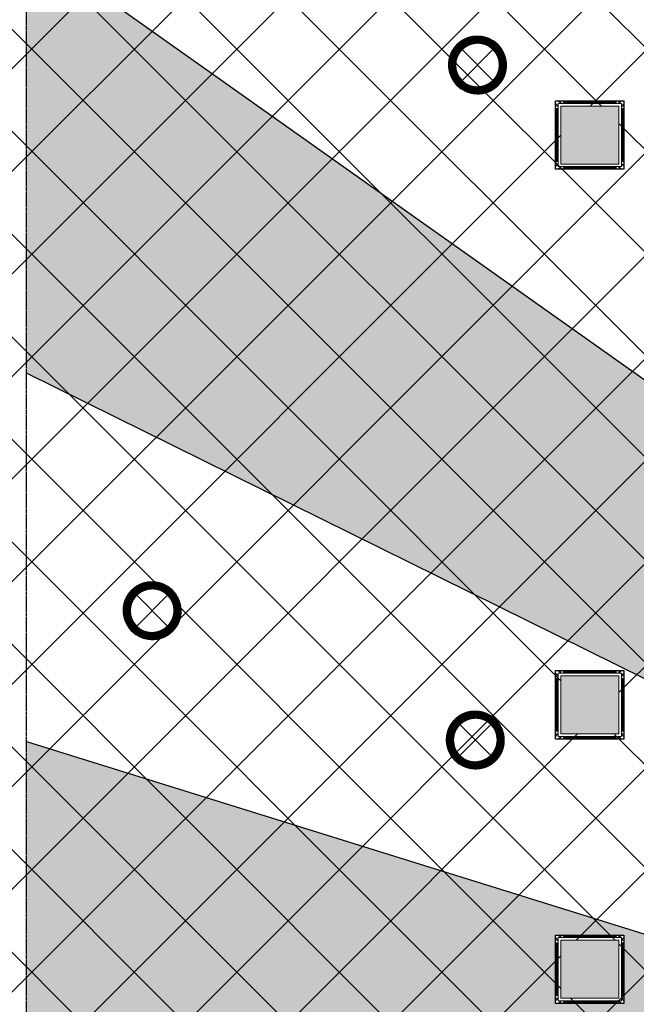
# Model space of a CAD drawing. Header units: millimetres. Extents: x -1469 to 52323, y -1368 to 13830.
# Tile 24 of 85: x 4025 to 6150, y 8198 to 11592. Entities that reach past the tile are written whole.
import ezdxf

# ---------------------------------------------------------------- set-up
doc = ezdxf.new("R2010")
doc.units = ezdxf.units.MM
doc.linetypes.add('( Hidden )', pattern=[0.375, 0.25, -0.125])
for name, color, linetype, lineweight, true_color in [('A-CEILING-01', 7, 'Continuous', 5, 0xd56ca8), ('A-CEILING-08', 7, 'Continuous', 5, 0xd56ca8), ('M-MEP-ELLG-LIGHT', 5, 'Continuous', 15, 0x0000ff)]:
    doc.layers.add(name, color=color, linetype=linetype, lineweight=lineweight, true_color=true_color)
doc.layers.add('A-CELING ELEMENT', color=1, linetype='Continuous')
for name, color, linetype, lineweight in [('A-FLOORING', 1, 'Continuous', 30), ('A-LIGHT', 1, 'Continuous', 5), ('A-Wall & Column', 2, 'Continuous', 0)]:
    doc.layers.add(name, color=color, linetype=linetype, lineweight=lineweight)
doc.layers.add('RCP LAYOUT', color=9, linetype='Continuous', true_color=0x808080)
doc.layers.add('Z-TB-NONPLOT', color=9, linetype='Continuous', plot=False)
pattern_1 = [(45, (0, 0), (19.8873782, 72.9203868), [93.75, -18.75, 0, -18.75])]

# ---------------------------------------------------------------- blocks, each defined once
blk = doc.blocks.new('A$Cce852dd5')
at = {"layer": 'A-Wall & Column', "color": 8, "lineweight": 0, "true_color": 0x808080}
for p, q in [((-18, 9), (-18, 0)), ((-9, 18), (0, 18)), ((9, 18), (191, 18)), ((9, 15), (191, 15)), ((9, 12), (191, 12)), ((200, 18), (209, 18)), ((218, 9), (218, 0)), ((-18, -9), (-18, -191)), ((-15, -9), (-15, -191)), ((-12, -9), (-12, -191)), ((212, -9), (212, -191)), ((215, -9), (215, -191)), ((218, -9), (218, -191)), ((-18, -209), (-18, -200)), ((218, -200), (218, -209)), ((-9, -218), (0, -218)), ((9, -212), (191, -212)), ((9, -215), (191, -215)), ((9, -218), (191, -218)), ((209, -218), (200, -218))]:
    blk.add_line(p, q, dxfattribs=at)
for points in [[(0, 9), (-9, 18), (-18, 18), (-18, 9), (-9, 0)], [(-9, 0), (-18, 0), (-18, -9), (-9, -9)], [(9, 9), (9, 18), (0, 18), (0, 9)], [(200, 9), (200, 18), (191, 18), (191, 9)], [(209, 0), (218, 9), (218, 18), (209, 18), (200, 9)], [(209, -9), (218, -9), (218, 0), (209, 0)], [(-9, -191), (-18, -191), (-18, -200), (-9, -200)], [(-9, -200), (-18, -209), (-18, -218), (-9, -218), (0, -209)], [(200, -209), (209, -218), (218, -218), (218, -209), (209, -200)], [(209, -200), (218, -200), (218, -191), (209, -191)], [(0, -209), (0, -218), (9, -218), (9, -209)], [(191, -209), (191, -218), (200, -218), (200, -209)]]:
    blk.add_lwpolyline(points, dxfattribs=at)
blk.add_lwpolyline([(-9, -209), (209, -209), (209, 9), (-9, 9)], close=True, dxfattribs=at)
blk = doc.blocks.new('A$C81f607aa')
at = {"layer": 'A-Wall & Column', "true_color": 0x808080}
h = blk.add_hatch(color=8, dxfattribs=at)
h.dxf.hatch_style = 1
h.paths.add_polyline_path([(-9109.9, 11294.2), (-9309.9, 11294.2), (-9309.9, 11094.2), (-9109.9, 11094.2)])
h = blk.add_hatch(color=8, dxfattribs=at)
h.dxf.hatch_style = 1
h.paths.add_polyline_path([(-9110, 9330), (-9310, 9330), (-9310, 9130), (-9110, 9130)])
h = blk.add_hatch(color=8, dxfattribs=at)
h.dxf.hatch_style = 1
h.paths.add_polyline_path([(-9110, 8418.4), (-9310, 8418.4), (-9310, 8218.4), (-9110, 8218.4)])
at = {"layer": 'A-Wall & Column', "color": 8, "lineweight": 0, "true_color": 0x808080}
blk.add_lwpolyline([(-9309.9, 11294.2), (-9109.9, 11294.2), (-9109.9, 11094.2), (-9309.9, 11094.2)], close=True, dxfattribs=at)
at = {"layer": 'A-Wall & Column', "color": 8, "true_color": 0x808080}
for points in [[(-9310, 9330), (-9110, 9330), (-9110, 9130), (-9310, 9130)], [(-9310, 9130), (-9110, 9130), (-9110, 9330), (-9310, 9330)], [(-9310, 8418.4), (-9110, 8418.4), (-9110, 8218.4), (-9310, 8218.4)]]:
    blk.add_lwpolyline(points, close=True, dxfattribs=at)
at = {"layer": 'Z-TB-NONPLOT', "color": 8, "lineweight": -3, "true_color": 0x808080}
for points in [[(-9328, 11312.2), (-9092, 11312.2), (-9092, 11076.2), (-9328, 11076.2)], [(-9328, 9348), (-9092, 9348), (-9092, 9112), (-9328, 9112)]]:
    blk.add_lwpolyline(points, close=True, dxfattribs=at)
at = {"color": 8, "lineweight": -3, "true_color": 0x808080}
for p in [(-9309.9, 11294.2), (-9310, 9330), (-9310, 8418.4)]:
    blk.add_blockref('A$Cce852dd5', p, dxfattribs=at)
blk = doc.blocks.new('XR-CP-DS$0$ceiling element 01')
at = {"layer": 'A-CELING ELEMENT', "lineweight": 5, "true_color": 0x808080, "transparency": 33554687}
h = blk.add_hatch(dxfattribs=at)
h.set_pattern_fill('ANSI36', color=8, scale=300)
h.set_pattern_definition(pattern_1)
h.paths.add_polyline_path([(-425629.8, -157750.9, -0.039119), (-425655.9, -157707.5), (-427128.8, -158480.5, 0.039269), (-426963.6, -158744.9)])
h.paths.add_polyline_path([(-427216.5, -158526.6, -0.039231), (-427344.4, -158225.6), (-431924, -159775.1), (-429595.3, -159775.1)])
h.paths.add_polyline_path([(-427146.3, -156679.9, 0.039168), (-427262.3, -156968.3), (-425674.3, -157463.1, -0.03857), (-425655.4, -157416.9)])
h.paths.add_polyline_path([(-425704.2, -155604.7, 0.039168), (-426005.5, -155681.4), (-425472.4, -157256.8, -0.03857), (-425424.2, -157244.1)])
edge = h.paths.add_edge_path()
edge.add_line((-430171.7, -151115.1), (-430279.8, -151115.1))
edge.add_line((-430279.8, -151115.1), (-430279.8, -151215.1))
edge.add_line((-430279.8, -151215.1), (-430479.8, -151215.1))
edge.add_line((-430479.8, -151215.1), (-430479.8, -151115.1))
edge.add_line((-430479.8, -151115.1), (-430629.8, -151115.1))
edge.add_line((-430629.8, -151115.1), (-430629.8, -150665.1))
edge.add_line((-430629.8, -150665.1), (-432321.8, -150665.1))
edge.add_line((-432321.8, -150665.1), (-432321.8, -150772.9))
edge.add_line((-432321.8, -150772.9), (-426859.3, -156104.6))
edge.add_arc((-425365.2, -157562.3), 2087.3, 126.7377, 135.7079, ccw=False)
edge.add_line((-426613.8, -155889.5), (-430171.7, -151115.1))
edge = h.paths.add_edge_path()
edge.add_line((-424199.8, -150665.1), (-424199.8, -151115.1))
edge.add_line((-424199.8, -151115.1), (-424349.8, -151115.1))
edge.add_line((-424349.8, -151115.1), (-424349.8, -151215.1))
edge.add_line((-424349.8, -151215.1), (-424444.6, -151215.1))
edge.add_line((-424444.6, -151215.1), (-425069.6, -155496))
edge.add_arc((-425365.2, -157562.3), 2087.3, 72.8718, 81.8578, ccw=False)
edge.add_line((-424750.5, -155567.5), (-423223, -150665.1))
edge.add_line((-423223, -150665.1), (-424199.8, -150665.1))
h.paths.add_polyline_path([(-424567.7, -153182.9), (-424331.7, -153182.9), (-424331.7, -153418.9), (-424567.7, -153418.9)], flags=16)
h = blk.add_hatch(dxfattribs=at)
h.set_pattern_fill('ANSI36', color=8, scale=300)
h.set_pattern_definition(pattern_1)
h.paths.add_polyline_path([(-426846.1, -159033.2, -0.036239), (-427043, -158804), (-428346.2, -159775.1), (-427588, -159775.1)])
h.paths.add_polyline_path([(-427423.6, -157908.4, -0.039197), (-427452.5, -157582.9), (-432321.8, -157641.9), (-432321.8, -158745.1)])
h.paths.add_polyline_path([(-425674.9, -157660.7, -0.038923), (-425686.3, -157611.6), (-427325.9, -157891.7, 0.039228), (-427250.5, -158193.8)])
h.paths.add_polyline_path([(-425560.1, -157303.4, -0.038492), (-425518.1, -157276.7), (-426291, -155804.1, 0.039154), (-426553.9, -155969.8)])
h.paths.add_polyline_path([(-426337.7, -155715.3, -0.039172), (-426037.7, -155586.2), (-427702.8, -150665.1), (-428988.4, -150665.1)])
h = blk.add_hatch(dxfattribs=at)
h.set_pattern_fill('ANSI36', color=8, scale=200)
h.set_pattern_definition([(45, (0, 0), (13.2582521, 48.6135912), [62.5, -12.5, 0, -12.5])])
h.paths.add_polyline_path([(-427235.6, -156635.7, -0.03916), (-427068.3, -156355.4), (-432321.8, -152634.9), (-432321.8, -154121.3)])
h.paths.add_polyline_path([(-425454.1, -150665.1), (-426550.3, -150665.1), (-425721.8, -155505.6, -0.039276), (-425395.8, -155475.2)])
h.paths.add_polyline_path([(-425690.1, -157561.6, -0.038719), (-425686, -157511.7), (-427331.8, -157271.4, 0.039193), (-427353.2, -157581.7)], flags=17)
h.paths.add_polyline_path([(-425084.2, -155595.8, 0.039193), (-425394.6, -155575.9), (-425374.5, -157239, -0.038719), (-425324.5, -157241.6)], flags=17)
h.paths.add_polyline_path([(-423965.7, -156152.8, 0.996512), (-426776.1, -158963.3), (-425599.9, -157787, -0.900286), (-425184.4, -157294.8), (-424476.2, -156294.7), (-424567.8, -156294.7), (-424567.8, -156058.7), (-424331.8, -156058.7), (-424331.8, -156294.7), (-424476.2, -156294.7), (-425184.4, -157294.8, -0.042192), (-425142, -157329.1)])
h = blk.add_hatch(dxfattribs=at)
h.set_pattern_fill('ANSI36', color=8, scale=300)
h.set_pattern_definition(pattern_1)
h.paths.add_polyline_path([(-432321.8, -155391.8), (-432321.8, -156542.9), (-427430.1, -157257, -0.039171), (-427357.2, -156938.7)])
h.paths.add_polyline_path([(-426787.8, -156174.5, 0.039154), (-426986.9, -156413.1), (-425629.6, -157374.3, -0.038492), (-425597.6, -157336.2)])
h.paths.add_polyline_path([(-424491.1, -155778.6, 0.039227), (-424780.5, -155663.9), (-425275.3, -157251.9, -0.038923), (-425228.3, -157269.8)])
h.paths.add_polyline_path([(-423119.8, -154379.5), (-423119.8, -153004.8), (-424446.3, -155688.1, -0.039269), (-424164.6, -155854.8)])
h.paths.add_polyline_path([(-430497.8, -156058.7), (-430497.8, -156294.7), (-430261.8, -156294.7), (-430261.8, -156058.7)], flags=0)
h.paths.add_polyline_path([(-430497.8, -156058.7), (-430261.8, -156058.7), (-430261.8, -156294.7), (-430497.8, -156294.7)], flags=16)
at = {"layer": 'A-CELING ELEMENT', "color": 8, "linetype": '( Hidden )', "lineweight": -3, "ltscale": 10, "true_color": 0x808080}
blk.add_lwpolyline([(-427588, -159775.1), (-432321.8, -159775.1), (-432321.8, -150665.1), (-423119.8, -150665.1), (-423119.8, -155306.9), (-427588, -159775.1)], dxfattribs=at)
at = {"layer": 'A-CELING ELEMENT', "color": 8, "lineweight": -3, "true_color": 0x808080}
for points in [[(-432321.8, -152634.9), (-427068.3, -156355.4)], [(-427235.6, -156635.7), (-432321.8, -154121.3)], [(-432321.8, -155391.8), (-427357.2, -156938.7)]]:
    blk.add_lwpolyline(points, dxfattribs=at)
at = {"layer": 'A-FLOORING', "color": 8, "lineweight": -3, "true_color": 0x808080}
blk.add_lwpolyline([(-430497.8, -156058.7), (-430261.8, -156058.7), (-430261.8, -156294.7), (-430497.8, -156294.7)], close=True, dxfattribs=at)
blk = doc.blocks.new('*U46')
at = {"lineweight": 0}
h = blk.add_hatch(dxfattribs=at)
h.set_pattern_fill('ANSI31', color=0)
h.set_pattern_definition([(45, (0, 0), (-0.08838835, 0.08838835), [])])
h.paths.add_polyline_path([(-70.7, 70.7), (-53, 53, -0.414214), (53, 53), (70.7, 70.7, 0.414214)])
h.paths.add_polyline_path([(75, 0, -0.198912), (53, -53), (70.7, -70.7, 0.198912), (100, 0, 0.198912), (70.7, 70.7), (53, 53, -0.198912)])
h.paths.add_polyline_path([(-53, -53), (-70.7, -70.7, 0.414214), (70.7, -70.7), (53, -53, -0.414214)])
h.paths.add_polyline_path([(-75, 0, -0.198912), (-53, 53), (-70.7, 70.7, 0.198912), (-100, 0, 0.198912), (-70.7, -70.7), (-53, -53, -0.198912)])
at = {"color": 0}
for p, q in [((-53, 53), (53, -53)), ((-53, -53), (53, 53))]:
    blk.add_line(p, q, dxfattribs=at)
at = {"color": 0, "lineweight": 0}
for radius in [100, 75]:
    blk.add_circle((0, 0), radius, dxfattribs=at)
blk = doc.blocks.new('A$C98a85b24')
at = {"layer": 'M-MEP-ELLG-LIGHT', "color": 8, "true_color": 0x808080}
for p in [(1413, 11435.5), (291.4, 9554.4), (1405.5, 9108.6)]:
    blk.add_blockref('*U46', p, dxfattribs=at)
blk = doc.blocks.new('A$C256bf26b')
at = {"layer": 'A-CEILING-01', "true_color": 0x808080}
h = blk.add_hatch(dxfattribs=at)
h.set_pattern_fill('ANSI37', color=8, scale=2000)
h.set_pattern_definition([(45, (0, 0), (-176.7767, 176.7767), []), (135, (0, 0), (-176.7767, -176.7767), [])])
edge = h.paths.add_edge_path()
edge.add_line((17350, 13380), (12020, 13380))
edge.add_line((12020, 13380), (12020, 13280))
edge.add_line((12020, 13280), (11820, 13280))
edge.add_line((11820, 13280), (11820, 13380))
edge.add_line((11820, 13380), (6090, 13380))
edge.add_line((6090, 13380), (6090, 13280))
edge.add_line((6090, 13280), (5890, 13280))
edge.add_line((5890, 13280), (5890, 13380))
edge.add_line((5890, 13380), (350, 13380))
edge.add_line((350, 13380), (200, 13380))
edge.add_line((200, 13380), (200, 4520))
edge.add_line((200, 4520), (650, 4520))
edge.add_line((650, 4520), (650, 4220))
edge.add_line((650, 4220), (200, 4220))
edge.add_line((200, 4220), (200, 3270))
edge.add_line((200, 3270), (3945, 3270))
edge.add_line((3945, 3270), (3945, 3920))
edge.add_line((3945, 3920), (6135, 3920))
edge.add_line((6135, 3920), (6135, 3270))
edge.add_line((6135, 3270), (9805, 3270))
edge.add_line((9805, 3270), (9805, 3070))
edge.add_line((9805, 3070), (10125.7, 3070))
edge.add_line((10125.7, 3070), (10125.7, 3423))
edge.add_line((10125.7, 3423), (11242.1, 4539.4))
edge.add_line((11242.1, 4539.4), (10770.1, 5011.3))
edge.add_line((10770.1, 5011.3), (11904.4, 6145.6))
edge.add_line((11904.4, 6145.6), (14298.8, 8540))
edge.add_line((14298.8, 8540), (14450, 8540))
edge.add_line((14450, 8540), (14450, 9620))
edge.add_line((14450, 9620), (14450, 12330))
edge.add_arc((15200, 12330), 750, 90, 180, ccw=False)
edge.add_line((15200, 13080), (17350, 13080))
edge.add_line((17350, 13080), (17350, 13380))
h.paths.add_polyline_path([(5890.1, 11294.2), (6090.1, 11294.2), (6090.1, 11094.2), (5890.1, 11094.2)], flags=16)
h.paths.add_polyline_path([(5890.1, 9330), (6090.1, 9330), (6090.1, 9130), (5890.1, 9130)], flags=16)
h.paths.add_polyline_path([(5890, 8418.4), (6090, 8418.4), (6090, 8218.4), (5890, 8218.4)], flags=16)
h.paths.add_polyline_path([(5890, 6030), (6090, 6030), (6090, 5830), (5890, 5830)], flags=16)
h.paths.add_polyline_path([(11820, 8418.4), (12020, 8418.4), (12020, 8218.4), (11820, 8218.4)], flags=16)
h.paths.add_polyline_path([(11820, 9330), (12020, 9330), (12020, 9130), (11820, 9130)], flags=16)
h.paths.add_polyline_path([(11820.1, 11294.2), (12020.1, 11294.2), (12020.1, 11094.2), (11820.1, 11094.2)], flags=16)
at = {"layer": 'A-CEILING-01', "color": 8, "true_color": 0x808080}
for points in [[(5890.1, 11294.2), (6090.1, 11294.2), (6090.1, 11094.2), (5890.1, 11094.2)], [(5890.1, 11294.2), (6090.1, 11294.2), (6090.1, 11094.2), (5890.1, 11094.2)], [(5890.1, 9330), (6090.1, 9330), (6090.1, 9130), (5890.1, 9130)], [(5890.1, 9330), (6090.1, 9330), (6090.1, 9130), (5890.1, 9130)], [(5872, 8436.4), (6108, 8436.4), (6108, 8200.4), (5872, 8200.4)], [(5890, 8418.4), (6090, 8418.4), (6090, 8218.4), (5890, 8218.4)], [(5890, 8418.4), (6090, 8418.4), (6090, 8218.4), (5890, 8218.4)]]:
    blk.add_lwpolyline(points, close=True, dxfattribs=at)
at = {"color": 8, "true_color": 0x808080}
blk.add_blockref('A$C81f607aa', (15200, 0), dxfattribs=at)
at = {"layer": 'A-CEILING-08', "color": 8, "lineweight": 0, "true_color": 0x808080}
blk.add_blockref('XR-CP-DS$0$ceiling element 01', (436369.8, 164495.1), dxfattribs=at)
at = {"layer": 'A-LIGHT', "color": 8, "true_color": 0x808080}
blk.add_blockref('A$C98a85b24', (4190, 0), dxfattribs=at)

msp = doc.modelspace()

# ---------------------------------------------------------------- block references
at = {"layer": 'RCP LAYOUT'}
msp.add_blockref('A$C256bf26b', (0, 0), dxfattribs=at)

doc.saveas('drawing.dxf')
